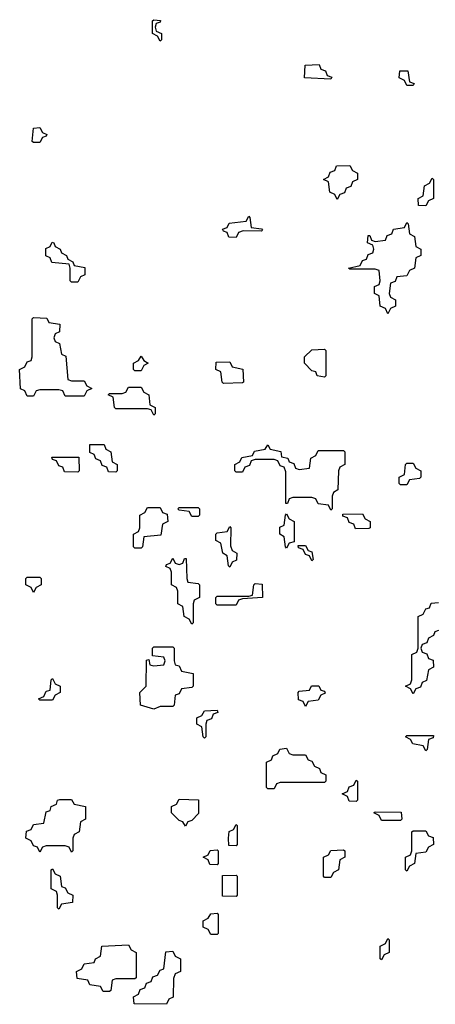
# Model space of a CAD drawing. Header units: inches. Extents: x 2518216 to 2687946, y 757338 to 915227.
# Tile 17 of 75: x 2631186 to 2632500, y 763606 to 766714. Entities that reach past the tile are written whole.
import ezdxf

# ---------------------------------------------------------------- set-up
doc = ezdxf.new("R2010")
doc.units = ezdxf.units.IN
doc.header["$MEASUREMENT"] = 0
doc.layers.add('C6736', color=7, linetype='Continuous')

msp = doc.modelspace()

# ---------------------------------------------------------------- linework, layer by layer
at = {"layer": 'C6736', "color": 6}
for points in [[(2631630, 766646), (2631622, 766662), (2631606, 766670), (2631606, 766710), (2631610, 766714), (2631631.6, 766711.6), (2631630, 766706), (2631618, 766702), (2631614, 766690), (2631618, 766678), (2631634, 766670), (2631634, 766650)], [(2632170, 766526), (2632086, 766530), (2632088, 766570), (2632132.7, 766572.7), (2632138, 766558), (2632152.7, 766552.7), (2632158, 766538), (2632172.7, 766532.7)], [(2632410, 766506), (2632402, 766522), (2632386, 766530), (2632387.3, 766552.7), (2632412.7, 766552.7), (2632418, 766518), (2632432.7, 766512.7), (2632430, 766506)], [(2631230, 766326), (2631226, 766330), (2631230, 766372), (2631250, 766374), (2631258, 766358), (2631272, 766352), (2631270, 766346), (2631258, 766342), (2631250, 766326)], [(2632190, 766146), (2632182, 766162), (2632166, 766170), (2632162, 766202), (2632146, 766210), (2632162, 766218), (2632167.3, 766232.7), (2632182, 766238), (2632187.3, 766252.7), (2632230, 766254), (2632238, 766238), (2632254, 766230), (2632254, 766210), (2632238, 766202), (2632232.7, 766187.3), (2632218, 766182), (2632212.7, 766167.3), (2632198, 766162)], [(2632470, 766126), (2632447.3, 766127.3), (2632446, 766150), (2632462, 766158), (2632466, 766190), (2632482, 766198), (2632490, 766214), (2632494, 766210), (2632494, 766150), (2632478, 766142)], [(2631950, 766046), (2631892.7, 766047.3), (2631878, 766042), (2631870, 766026), (2631847.3, 766027.3), (2631842, 766042), (2631830, 766046), (2631827.3, 766052.7), (2631842, 766058), (2631848, 766072), (2631902, 766078), (2631910, 766094), (2631914, 766090), (2631918, 766058), (2631950, 766054), (2631954, 766050)], [(2632350, 765786), (2632342, 765802), (2632326, 765810), (2632322, 765842), (2632308, 765850), (2632308, 765872), (2632322, 765878), (2632326, 765890), (2632322, 765922), (2632310, 765926), (2632230, 765926), (2632226, 765930), (2632262, 765938), (2632270, 765954), (2632282, 765958), (2632287.3, 765972.7), (2632302, 765978), (2632306, 765990), (2632302, 766002), (2632286, 766010), (2632287.3, 766032.7), (2632292.7, 766032.7), (2632298, 766018), (2632310, 766014), (2632342, 766018), (2632347.3, 766032.7), (2632362, 766038), (2632367.3, 766052.7), (2632402, 766058), (2632410, 766074), (2632414, 766070), (2632418, 766038), (2632434, 766030), (2632438, 765998), (2632454, 765990), (2632454, 765970), (2632438, 765962), (2632434, 765930), (2632418, 765922), (2632410, 765906), (2632378, 765902), (2632372.7, 765887.3), (2632358, 765882), (2632354, 765850), (2632358, 765838), (2632374, 765830), (2632374, 765810), (2632358, 765802)], [(2631350, 765886), (2631346, 765890), (2631346, 765930), (2631342, 765942), (2631288, 765948), (2631282, 765962), (2631268.4, 765968.4), (2631268.4, 765991.6), (2631282, 765998), (2631288.4, 766011.6), (2631294, 766010), (2631298, 765998), (2631314, 765990), (2631318, 765978), (2631334, 765970), (2631338, 765958), (2631354, 765950), (2631358, 765938), (2631391.6, 765931.6), (2631391.6, 765908.4), (2631378, 765902), (2631370, 765886)], [(2631350, 765574), (2631390, 765574), (2631398, 765558), (2631414, 765550), (2631398, 765542), (2631390, 765526), (2631330, 765526), (2631322, 765542), (2631310, 765546), (2631250, 765546), (2631238, 765542), (2631230, 765526), (2631210, 765526), (2631202, 765542), (2631188.4, 765548.4), (2631186, 765610), (2631202, 765618), (2631210, 765634), (2631222, 765638), (2631226, 765650), (2631226, 765770), (2631230, 765774), (2631271.6, 765771.6), (2631278, 765758), (2631312.7, 765752.7), (2631311.6, 765728.4), (2631298, 765722), (2631294, 765710), (2631298, 765698), (2631311.6, 765691.6), (2631318, 765658), (2631331.6, 765651.6), (2631338, 765578)], [(2632150, 765586), (2632126, 765590), (2632122, 765602), (2632110, 765606), (2632086, 765630), (2632086, 765650), (2632110, 765672), (2632150, 765674), (2632154, 765670), (2632154, 765590)], [(2631550, 765606), (2631546, 765610), (2631546, 765630), (2631562, 765638), (2631570, 765652), (2631578, 765638), (2631592, 765630), (2631578, 765622), (2631570, 765606)], [(2631830, 765566), (2631826, 765570), (2631822, 765602), (2631806, 765610), (2631807.3, 765632.7), (2631850, 765634), (2631858, 765618), (2631891.1, 765611.1), (2631894, 765570), (2631890, 765568)], [(2631610, 765466), (2631602, 765482), (2631590, 765486), (2631490, 765486), (2631486, 765490), (2631482, 765522), (2631466, 765530), (2631470, 765534), (2631510, 765534), (2631522, 765538), (2631530, 765554), (2631570, 765554), (2631578, 765538), (2631594, 765530), (2631598, 765498), (2631614, 765490), (2631614, 765470)], [(2631490, 765286), (2631467.3, 765287.3), (2631462, 765302), (2631447.3, 765307.3), (2631442, 765322), (2631427.3, 765327.3), (2631422, 765342), (2631407.3, 765347.3), (2631407.3, 765372.7), (2631452.7, 765372.7), (2631458, 765358), (2631474, 765350), (2631478, 765318), (2631494, 765310), (2631494, 765290)], [(2632070, 765294), (2632102, 765298), (2632106, 765330), (2632122, 765338), (2632130, 765354), (2632210, 765354), (2632214, 765350), (2632214, 765310), (2632198, 765302), (2632194, 765290), (2632192, 765230), (2632178, 765222), (2632174, 765210), (2632174, 765170), (2632170, 765166), (2632162, 765182), (2632130, 765186), (2632122, 765202), (2632110, 765206), (2632050, 765206), (2632038, 765202), (2632032.7, 765187.3), (2632027.3, 765187.3), (2632027.3, 765287.3), (2632022, 765302), (2632010, 765306), (2632002, 765322), (2631990, 765326), (2631930, 765326), (2631918, 765322), (2631912.7, 765307.3), (2631898, 765302), (2631890, 765286), (2631870, 765286), (2631866, 765290), (2631866, 765310), (2631882, 765318), (2631888.4, 765331.6), (2631922, 765338), (2631928.4, 765351.6), (2631962, 765358), (2631970, 765372), (2631978, 765358), (2632011.1, 765351.1), (2632014, 765334), (2632034, 765330), (2632038, 765318), (2632052.7, 765312.7), (2632058, 765298)], [(2631370, 765286), (2631327.3, 765287.3), (2631322, 765302), (2631310, 765306), (2631302, 765322), (2631290, 765326), (2631287.3, 765332.7), (2631372.7, 765332.7), (2631374, 765290)], [(2632390, 765246), (2632386, 765250), (2632386, 765270), (2632402, 765278), (2632406, 765310), (2632410, 765314), (2632430, 765314), (2632438, 765298), (2632454, 765290), (2632454, 765270), (2632450, 765266), (2632418, 765262), (2632410, 765246)], [(2631550, 765046), (2631546, 765050), (2631546, 765090), (2631562, 765098), (2631566, 765110), (2631566, 765150), (2631582, 765158), (2631590, 765174), (2631630, 765174), (2631638, 765158), (2631652.7, 765152.7), (2631654, 765130), (2631638, 765122), (2631632.7, 765087.3), (2631578, 765082), (2631574, 765050), (2631570, 765046)], [(2631730, 765146), (2631722, 765162), (2631690, 765166), (2631686, 765170), (2631690, 765174), (2631750, 765174), (2631754, 765170), (2631754, 765150), (2631750, 765146)], [(2632030, 765046), (2632026, 765050), (2632022, 765082), (2632008, 765090), (2632008.4, 765111.6), (2632022, 765118), (2632026, 765150), (2632030, 765154), (2632038, 765138), (2632054, 765130), (2632054, 765066), (2632038, 765062)], [(2632247.3, 765107.3), (2632242, 765122), (2632227.3, 765127.3), (2632222, 765142), (2632207.3, 765147.3), (2632207.3, 765152.7), (2632270, 765154), (2632278, 765138), (2632294, 765130), (2632294, 765110), (2632290, 765108)], [(2631850, 764986), (2631846, 764990), (2631842, 765022), (2631828, 765030), (2631822, 765062), (2631806, 765070), (2631806, 765090), (2631810, 765094), (2631842, 765098), (2631850, 765114), (2631854, 765110), (2631852.7, 765052.7), (2631858, 765038), (2631872, 765030), (2631871.6, 765008.4), (2631858, 765002)], [(2632110, 765006), (2632102, 765022), (2632090, 765026), (2632082, 765042), (2632067.3, 765047.3), (2632066, 765054), (2632090, 765054), (2632098, 765038), (2632110, 765034), (2632114, 765010)], [(2631690, 764994), (2631702, 764998), (2631707.3, 765012.7), (2631712.7, 765012.7), (2631714, 764950), (2631718, 764938), (2631750, 764934), (2631754, 764930), (2631754, 764890), (2631738, 764882), (2631734, 764870), (2631734, 764810), (2631730, 764806), (2631722, 764822), (2631706, 764830), (2631702, 764862), (2631686, 764870), (2631686, 764910), (2631682, 764922), (2631666, 764930), (2631666, 764970), (2631662, 764982), (2631648.4, 764988.4), (2631650, 764994), (2631662, 764998), (2631670, 765014), (2631678, 764998)], [(2631230, 764906), (2631222, 764922), (2631206, 764930), (2631206, 764950), (2631210, 764954), (2631250, 764954), (2631254, 764950), (2631254, 764930), (2631238, 764922)], [(2631810, 764866), (2631806, 764870), (2631806, 764890), (2631810, 764894), (2631910, 764894), (2631922, 764898), (2631926, 764930), (2631930, 764934), (2631952.7, 764932.7), (2631954, 764890), (2631890, 764886), (2631878, 764882), (2631870, 764866)], [(2631610, 764538), (2631568, 764550), (2631566, 764590), (2631586, 764610), (2631587.3, 764692.7), (2631594, 764694), (2631598, 764678), (2631610, 764674), (2631642, 764678), (2631646, 764690), (2631642, 764702), (2631606, 764706), (2631606, 764730), (2631610, 764734), (2631670, 764734), (2631674, 764730), (2631674, 764690), (2631678, 764678), (2631690, 764674), (2631698, 764658), (2631734, 764650), (2631734, 764610), (2631730, 764606), (2631698, 764602), (2631690, 764586), (2631678, 764582), (2631674, 764550), (2631670, 764546), (2631630, 764546)], [(2631250, 764566), (2631246, 764570), (2631262, 764578), (2631270, 764594), (2631282, 764598), (2631286, 764630), (2631290, 764634), (2631298, 764618), (2631314, 764610), (2631314, 764590), (2631298, 764582), (2631290, 764566)], [(2632090, 764546), (2632082, 764562), (2632067.3, 764567.3), (2632066, 764590), (2632070, 764594), (2632102, 764598), (2632108.4, 764611.6), (2632131.6, 764611.6), (2632138, 764598), (2632150, 764594), (2632151.6, 764588.4), (2632138, 764582), (2632130, 764566), (2632098, 764562)], [(2631770, 764446), (2631766, 764450), (2631762, 764482), (2631746, 764490), (2631746, 764510), (2631762, 764518), (2631770, 764532), (2631810, 764534), (2631812.7, 764527.3), (2631798, 764522), (2631792.7, 764507.3), (2631778, 764502), (2631774, 764490), (2631774, 764450)], [(2632470, 764406), (2632462, 764422), (2632428.4, 764428.4), (2632422, 764442), (2632406, 764450), (2632410, 764454), (2632494, 764454), (2632492.7, 764447.3), (2632478, 764442), (2632474, 764410)], [(2632050, 764394), (2632090, 764394), (2632098, 764378), (2632110, 764374), (2632118, 764358), (2632134, 764350), (2632138, 764338), (2632154, 764330), (2632154, 764310), (2632150, 764306), (2632010, 764306), (2631998, 764302), (2631990, 764286), (2631970, 764286), (2631966, 764290), (2631966, 764370), (2631982, 764378), (2631986, 764390), (2632002, 764398), (2632008.4, 764411.6), (2632030, 764414), (2632038, 764398)], [(2632250, 764246), (2632227.3, 764247.3), (2632222, 764262), (2632206, 764270), (2632222, 764278), (2632227.3, 764292.7), (2632242, 764298), (2632250, 764314), (2632254, 764310), (2632254, 764250)], [(2631350, 764086), (2631342, 764102), (2631330, 764106), (2631270, 764106), (2631258, 764102), (2631250, 764086), (2631242, 764102), (2631230, 764106), (2631222, 764122), (2631206, 764130), (2631207.3, 764152.7), (2631222, 764158), (2631230, 764174), (2631262, 764178), (2631270, 764214), (2631282, 764218), (2631286, 764230), (2631302, 764238), (2631306, 764250), (2631312.7, 764252.7), (2631350, 764252), (2631358, 764238), (2631394, 764230), (2631394, 764190), (2631378, 764182), (2631374, 764150), (2631358, 764142), (2631354, 764130), (2631354, 764090)], [(2631710, 764168), (2631702, 764182), (2631690, 764186), (2631666, 764210), (2631666, 764230), (2631682, 764238), (2631690, 764254), (2631751.6, 764251.6), (2631751.3, 764208.7), (2631730, 764186), (2631718, 764182)], [(2632330, 764186), (2632322, 764202), (2632306, 764210), (2632310, 764214), (2632392, 764212), (2632394, 764190), (2632390, 764186)], [(2631870, 764106), (2631847.3, 764107.3), (2631846, 764130), (2631848.4, 764151.6), (2631862, 764158), (2631870, 764174), (2631874, 764170), (2631874, 764110)], [(2632410, 764026), (2632406, 764030), (2632406, 764070), (2632422, 764078), (2632426, 764090), (2632426, 764150), (2632430, 764154), (2632470, 764154), (2632478, 764138), (2632492.7, 764132.7), (2632494, 764110), (2632478, 764102), (2632470, 764086), (2632438, 764082), (2632434, 764050), (2632418, 764042)], [(2631810, 764046), (2631787.3, 764047.3), (2631782, 764062), (2631766, 764070), (2631782, 764078), (2631788.4, 764091.6), (2631810, 764094), (2631814, 764090), (2631814, 764050)], [(2632150, 764006), (2632146, 764010), (2632146, 764070), (2632162, 764078), (2632170, 764092), (2632210, 764094), (2632214, 764090), (2632214, 764070), (2632198, 764062), (2632194, 764030), (2632178, 764022), (2632170, 764006)], [(2631310, 763906), (2631306, 763910), (2631306, 763950), (2631302, 763962), (2631286, 763970), (2631286, 764030), (2631290, 764034), (2631298, 764018), (2631314, 764010), (2631318, 763978), (2631330, 763974), (2631338, 763958), (2631354, 763950), (2631352.7, 763927.3), (2631318, 763922)], [(2631870, 763946), (2631827.3, 763947.3), (2631827.3, 764012.7), (2631870, 764014), (2631874, 764010), (2631874, 763950)], [(2631790, 763826), (2631782, 763842), (2631766, 763850), (2631766, 763870), (2631782, 763878), (2631790, 763892), (2631810, 763894), (2631814, 763890), (2631814, 763830), (2631810, 763826)], [(2631450, 763646), (2631442, 763662), (2631407.3, 763667.3), (2631402, 763682), (2631367.3, 763687.3), (2631366, 763710), (2631382, 763718), (2631390, 763734), (2631422, 763738), (2631426, 763750), (2631442, 763758), (2631446, 763790), (2631530, 763794), (2631538, 763778), (2631554, 763770), (2631554, 763690), (2631550, 763686), (2631490, 763686), (2631478, 763682), (2631474, 763650), (2631470, 763646)], [(2632330, 763746), (2632326, 763750), (2632326, 763790), (2632342, 763798), (2632350, 763814), (2632354, 763810), (2632354, 763770), (2632338, 763762)], [(2631650, 763606), (2631548, 763608), (2631546, 763630), (2631562, 763638), (2631567.3, 763652.7), (2631582, 763658), (2631587.3, 763672.7), (2631602, 763678), (2631607.3, 763692.7), (2631622, 763698), (2631630, 763714), (2631642, 763718), (2631648.4, 763771.6), (2631670, 763774), (2631678, 763758), (2631694, 763750), (2631694, 763710), (2631678, 763702), (2631672.7, 763687.3), (2631671.6, 763628.4), (2631658, 763622)]]:
    msp.add_lwpolyline(points, close=True, dxfattribs=at)
msp.add_lwpolyline([(2632510, 764786), (2632498, 764782), (2632494, 764770), (2632478, 764762), (2632472.7, 764747.3), (2632458, 764742), (2632454, 764730), (2632458, 764718), (2632472.7, 764712.7), (2632478, 764698), (2632492.7, 764692.7), (2632494, 764670), (2632478, 764662), (2632471.6, 764628.4), (2632458, 764622), (2632452.7, 764607.3), (2632438, 764602), (2632430, 764586), (2632422, 764602), (2632406, 764610), (2632422, 764618), (2632426, 764630), (2632426, 764710), (2632442, 764718), (2632446, 764730), (2632446, 764830), (2632462, 764838), (2632470, 764854), (2632482, 764858), (2632487.3, 764872.7), (2632510, 764874)], dxfattribs=at)

doc.saveas('drawing.dxf')
